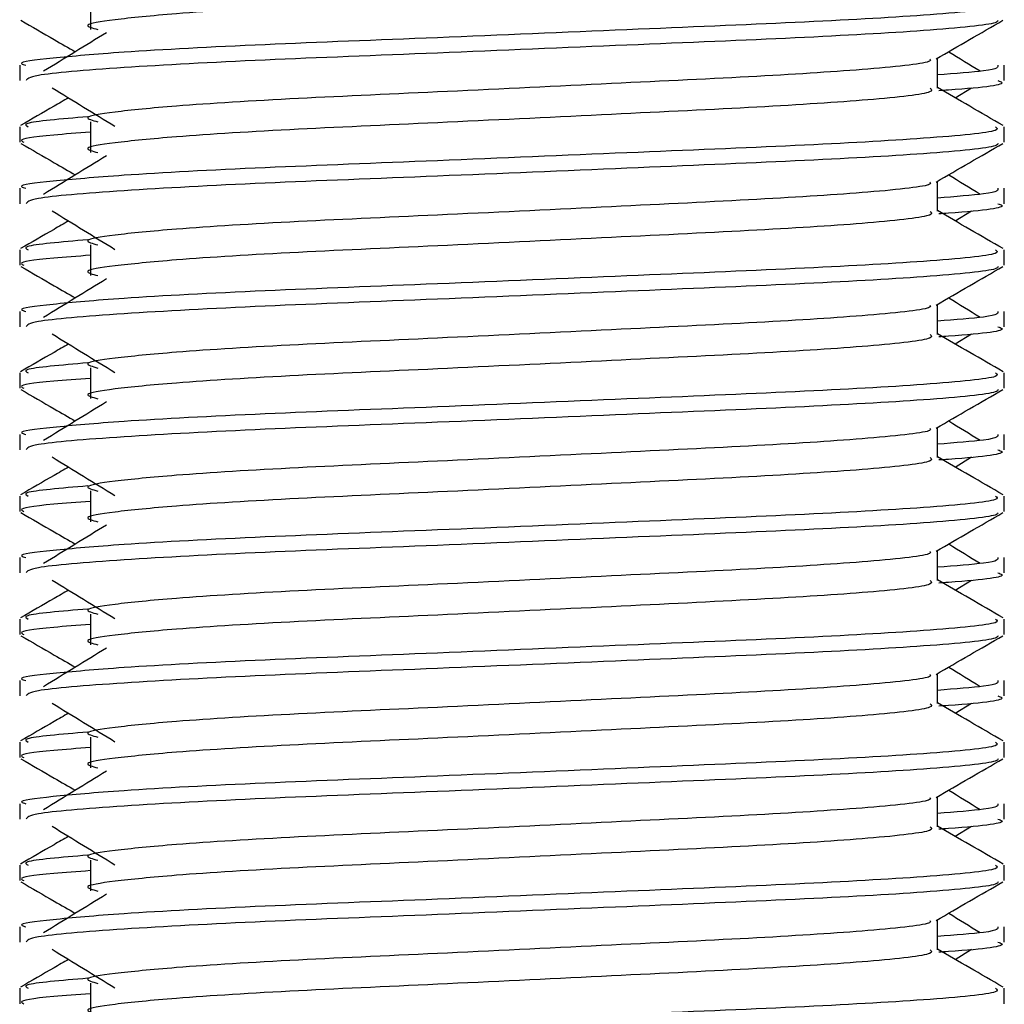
# Model space of a CAD drawing. Header units: millimetres. Extents: x 0 to 420, y 0 to 297.
# Tile 43 of 64: x 282.88 to 285.17, y 170.93 to 173.22. Entities that reach past the tile are written whole.
import ezdxf

# ---------------------------------------------------------------- set-up
doc = ezdxf.new("R2010")
doc.units = ezdxf.units.MM

msp = doc.modelspace()

# ---------------------------------------------------------------- linework, layer by layer
at = {"color": 7, "linetype": 'Continuous', "lineweight": 25}
for p, q in [((283.0477, 173.264), (283.0477, 173.1925)), ((285.0165, 173.0559), (285.0165, 173.1256)), ((282.883, 173.1092), (282.883, 173.0736)), ((285.1713, 173.0736), (285.1713, 173.1092)), ((285.0578, 173.0335), (285.096, 173.0569)), ((283.0477, 172.978), (283.0477, 172.9065)), ((282.883, 172.9662), (282.883, 172.9305)), ((285.1713, 172.9305), (285.1713, 172.9662)), ((285.0165, 172.7698), (285.0165, 172.8396)), ((282.883, 172.8232), (282.883, 172.7875)), ((285.1713, 172.7875), (285.1713, 172.8232)), ((285.0578, 172.7474), (285.096, 172.7709)), ((282.883, 172.6801), (282.883, 172.6445)), ((283.0477, 172.6919), (283.0477, 172.6204)), ((285.1713, 172.6445), (285.1713, 172.6801)), ((285.0165, 172.4838), (285.0165, 172.5535)), ((282.883, 172.5371), (282.883, 172.5015)), ((285.1713, 172.5015), (285.1713, 172.5371)), ((285.0578, 172.4614), (285.096, 172.4848)), ((283.0477, 172.4059), (283.0477, 172.3344)), ((282.883, 172.3941), (282.883, 172.3584)), ((285.1713, 172.3584), (285.1713, 172.3941)), ((285.0165, 172.1977), (285.0165, 172.2675)), ((282.883, 172.2511), (282.883, 172.2154)), ((285.1713, 172.2154), (285.1713, 172.2511)), ((285.0578, 172.1754), (285.096, 172.1988)), ((282.883, 172.108), (282.883, 172.0724)), ((283.0477, 172.1199), (283.0477, 172.0484)), ((285.1713, 172.0724), (285.1713, 172.108)), ((285.0165, 171.9117), (285.0165, 171.9814)), ((282.883, 171.9651), (282.883, 171.9294)), ((285.1713, 171.9294), (285.1713, 171.9651)), ((285.0578, 171.8893), (285.096, 171.9128)), ((283.0477, 171.8338), (283.0477, 171.7623)), ((282.883, 171.822), (282.883, 171.7863)), ((285.1713, 171.7863), (285.1713, 171.822)), ((285.0165, 171.6257), (285.0165, 171.6954)), ((282.883, 171.679), (282.883, 171.6434)), ((285.1713, 171.6434), (285.1713, 171.679)), ((285.0578, 171.6033), (285.096, 171.6267)), ((282.883, 171.536), (282.883, 171.5003)), ((283.0477, 171.5478), (283.0477, 171.4763)), ((285.1713, 171.5003), (285.1713, 171.536)), ((285.0165, 171.3396), (285.0165, 171.4094)), ((282.883, 171.393), (282.883, 171.3573)), ((285.1713, 171.3573), (285.1713, 171.393)), ((285.0578, 171.3172), (285.096, 171.3407)), ((283.0477, 171.2617), (283.0477, 171.1902)), ((282.883, 171.2499), (282.883, 171.2142)), ((285.1713, 171.2142), (285.1713, 171.2499)), ((285.0165, 171.0536), (285.0165, 171.1233)), ((282.883, 171.1069), (282.883, 171.0713)), ((285.1713, 171.0713), (285.1713, 171.1069)), ((285.0578, 171.0312), (285.096, 171.0546)), ((282.883, 170.9639), (282.883, 170.9282)), ((283.0477, 170.9757), (283.0477, 170.9042)), ((285.1713, 170.9282), (285.1713, 170.9639))]:
    msp.add_line(p, q, dxfattribs=at)
for points, knots in [([(284.9994, 173.3417), (285.0025, 173.3389), (285.0119, 173.3306), (284.8727, 173.3146), (284.6116, 173.2979), (284.2606, 173.2813), (283.8786, 173.2624), (283.517, 173.2466), (283.2498, 173.2304), (283.0958, 173.2148), (283.0239, 173.2034), (283.0519, 173.1957), (283.0644, 173.1923)], [0, 0, 0, 0, 0.059132, 0.177163, 0.292064, 0.406849, 0.524898, 0.638409, 0.754774, 0.844226, 0.930647, 1, 1, 1, 1]), ([(285.1515, 173.2522), (285.1551, 173.2495), (285.1658, 173.2412), (285.0049, 173.2252), (284.703, 173.2086), (284.2971, 173.1919), (283.8552, 173.173), (283.4375, 173.1572), (283.127, 173.141), (282.9531, 173.1254), (282.8736, 173.1161), (282.8928, 173.1105), (282.8973, 173.1092)], [0, 0, 0, 0, 0.0610772, 0.1845123, 0.3046768, 0.4247211, 0.5481742, 0.6668878, 0.7885815, 0.8821287, 0.9725098, 1, 1, 1, 1]), ([(282.8857, 173.2137), (282.9116, 173.1987), (282.9538, 173.1743), (282.996, 173.1498), (283.0123, 173.1404)], [0, 0, 0, 0, 0.61317, 1, 1, 1, 1]), ([(285.1577, 173.2135), (285.1568, 173.2117), (285.1531, 173.2043), (285.0053, 173.1895), (284.7029, 173.1728), (284.2971, 173.1562), (283.8556, 173.1373), (283.436, 173.1215), (283.1057, 173.1038), (282.9067, 173.0869), (282.9004, 173.0775), (282.8978, 173.0736)], [0, 0, 0, 0, 0.039912, 0.166158, 0.289058, 0.411836, 0.5381, 0.659517, 0.783982, 0.909693, 1, 1, 1, 1]), ([(285.0134, 173.1238), (285.0393, 173.1388), (285.091, 173.1687), (285.1427, 173.1987), (285.1686, 173.2137)], [0, 0, 0, 0, 0.499936, 1, 1, 1, 1]), ([(283.0847, 173.1847), (283.0603, 173.1698), (283.0115, 173.1399), (282.9629, 173.1101), (282.9385, 173.0951)], [0, 0, 0, 0, 0.49999, 1, 1, 1, 1]), ([(285.1158, 173.0951), (285.0915, 173.1101), (285.0669, 173.1252), (285.0423, 173.1402), (285.042, 173.1404)], [0, 0, 0, 0, 0.989832, 1, 1, 1, 1]), ([(284.999, 173.1236), (285.0001, 173.122), (285.0054, 173.1148), (284.8707, 173.1001), (284.6121, 173.0834), (284.2604, 173.0668), (283.8786, 173.0479), (283.517, 173.0321), (283.2498, 173.0158), (283.0958, 173.0003), (283.0239, 172.9889), (283.0519, 172.9812), (283.0644, 172.9777)], [0, 0, 0, 0, 0.035107, 0.156135, 0.273953, 0.391653, 0.512699, 0.629093, 0.748412, 0.840135, 0.92875, 1, 1, 1, 1]), ([(285.157, 173.1092), (285.1577, 173.105), (285.1588, 173.0977), (285.0578, 173.0899), (285.0165, 173.0867)], [0, 0, 0, 0, 0.590683, 1, 1, 1, 1]), ([(285.1565, 173.0736), (285.1607, 173.0722), (285.1821, 173.0654), (285.127, 173.0568), (285.0271, 173.0505), (285.0196, 173.05)], [0, 0, 0, 0, 0.18373, 0.938556, 1, 1, 1, 1]), ([(282.9583, 173.0569), (282.9827, 173.042), (283.0314, 173.0121), (283.0801, 172.9823), (283.1044, 172.9673)], [0, 0, 0, 0, 0.500011, 1, 1, 1, 1]), ([(284.9994, 173.0557), (285.0025, 173.0529), (285.0119, 173.0446), (284.8727, 173.0286), (284.6116, 173.0119), (284.2606, 172.9953), (283.8786, 172.9764), (283.517, 172.9606), (283.2498, 172.9443), (283.0958, 172.9288), (283.0239, 172.9174), (283.0519, 172.9097), (283.0644, 172.9062)], [0, 0, 0, 0, 0.059132, 0.177163, 0.292064, 0.406849, 0.524898, 0.638409, 0.754774, 0.844226, 0.930647, 1, 1, 1, 1]), ([(285.1692, 172.969), (285.1433, 172.984), (285.0924, 173.0134), (285.0415, 173.0429), (285.0165, 173.0574)], [0, 0, 0, 0, 0.508368, 1, 1, 1, 1]), ([(282.9966, 173.0335), (282.9853, 173.027), (282.9482, 173.0055), (282.911, 172.984), (282.8852, 172.969)], [0, 0, 0, 0, 0.303338, 1, 1, 1, 1]), ([(283.0413, 172.9896), (282.9794, 172.9843), (282.8843, 172.9762), (282.898, 172.9688), (282.9028, 172.9662)], [0, 0, 0, 0, 0.651043, 1, 1, 1, 1]), ([(285.1515, 172.9662), (285.1551, 172.9634), (285.1658, 172.9551), (285.0049, 172.9392), (284.703, 172.9225), (284.2971, 172.9059), (283.8552, 172.887), (283.4375, 172.8712), (283.127, 172.8549), (282.9531, 172.8394), (282.8736, 172.83), (282.8928, 172.8245), (282.8973, 172.8232)], [0, 0, 0, 0, 0.061077, 0.184512, 0.304677, 0.424721, 0.548174, 0.666888, 0.788581, 0.882129, 0.97251, 1, 1, 1, 1]), ([(283.0477, 172.9536), (283.0173, 172.9514), (282.9238, 172.9445), (282.8792, 172.9373), (282.89, 172.9318), (282.8925, 172.9305)], [0, 0, 0, 0, 0.270543, 0.831179, 1, 1, 1, 1]), ([(282.8857, 172.9276), (282.9116, 172.9126), (282.9538, 172.8882), (282.996, 172.8638), (283.0123, 172.8544)], [0, 0, 0, 0, 0.61317, 1, 1, 1, 1]), ([(285.1577, 172.9274), (285.1568, 172.9256), (285.1531, 172.9183), (285.0053, 172.9034), (284.7029, 172.8868), (284.2971, 172.8701), (283.8556, 172.8512), (283.436, 172.8354), (283.1057, 172.8177), (282.9067, 172.8008), (282.9004, 172.7915), (282.8978, 172.7875)], [0, 0, 0, 0, 0.039912, 0.166158, 0.289058, 0.411836, 0.5381, 0.659517, 0.783982, 0.909693, 1, 1, 1, 1]), ([(285.0134, 172.8378), (285.0393, 172.8528), (285.091, 172.8827), (285.1427, 172.9126), (285.1686, 172.9276)], [0, 0, 0, 0, 0.499936, 1, 1, 1, 1]), ([(283.0847, 172.8987), (283.0603, 172.8837), (283.0115, 172.8539), (282.9629, 172.824), (282.9385, 172.8091)], [0, 0, 0, 0, 0.49999, 1, 1, 1, 1]), ([(284.999, 172.8376), (285.0001, 172.8359), (285.0054, 172.8288), (284.8707, 172.814), (284.6121, 172.7974), (284.2604, 172.7807), (283.8786, 172.7618), (283.517, 172.746), (283.2498, 172.7298), (283.0958, 172.7143), (283.0239, 172.7028), (283.0519, 172.6951), (283.0644, 172.6917)], [0, 0, 0, 0, 0.035107, 0.156135, 0.273953, 0.391653, 0.512699, 0.629093, 0.748412, 0.840135, 0.92875, 1, 1, 1, 1]), ([(285.1158, 172.8091), (285.0915, 172.824), (285.0669, 172.8391), (285.0423, 172.8542), (285.042, 172.8544)], [0, 0, 0, 0, 0.989832, 1, 1, 1, 1]), ([(285.157, 172.8232), (285.1577, 172.8189), (285.1588, 172.8117), (285.0578, 172.8038), (285.0165, 172.8006)], [0, 0, 0, 0, 0.590683, 1, 1, 1, 1]), ([(282.9583, 172.7709), (282.9827, 172.756), (283.0314, 172.7261), (283.0801, 172.6962), (283.1044, 172.6813)], [0, 0, 0, 0, 0.5000113, 1, 1, 1, 1]), ([(284.9994, 172.7696), (285.0025, 172.7668), (285.0119, 172.7585), (284.8727, 172.7425), (284.6116, 172.7259), (284.2606, 172.7092), (283.8786, 172.6903), (283.517, 172.6745), (283.2498, 172.6583), (283.0958, 172.6427), (283.0239, 172.6313), (283.0519, 172.6236), (283.0644, 172.6202)], [0, 0, 0, 0, 0.059132, 0.177163, 0.292064, 0.406849, 0.524898, 0.638409, 0.754774, 0.844226, 0.930647, 1, 1, 1, 1]), ([(285.1692, 172.683), (285.1433, 172.6979), (285.0924, 172.7274), (285.0415, 172.7568), (285.0165, 172.7713)], [0, 0, 0, 0, 0.508368, 1, 1, 1, 1]), ([(285.1565, 172.7875), (285.1607, 172.7862), (285.1821, 172.7793), (285.127, 172.7708), (285.0271, 172.7644), (285.0196, 172.7639)], [0, 0, 0, 0, 0.18373, 0.938556, 1, 1, 1, 1]), ([(282.9966, 172.7474), (282.9853, 172.7409), (282.9482, 172.7194), (282.911, 172.6979), (282.8852, 172.683)], [0, 0, 0, 0, 0.303338, 1, 1, 1, 1]), ([(283.0413, 172.7036), (282.9794, 172.6983), (282.8843, 172.6902), (282.898, 172.6827), (282.9028, 172.6801)], [0, 0, 0, 0, 0.651043, 1, 1, 1, 1]), ([(285.1515, 172.6801), (285.1551, 172.6774), (285.1658, 172.6691), (285.0049, 172.6532), (284.703, 172.6365), (284.2971, 172.6198), (283.8552, 172.6009), (283.4375, 172.5851), (283.127, 172.5689), (282.9531, 172.5533), (282.8736, 172.544), (282.8928, 172.5384), (282.8973, 172.5371)], [0, 0, 0, 0, 0.0610772, 0.1845123, 0.3046768, 0.4247211, 0.5481742, 0.6668878, 0.7885815, 0.8821287, 0.9725098, 1, 1, 1, 1]), ([(283.0477, 172.6676), (283.0173, 172.6653), (282.9238, 172.6585), (282.8792, 172.6512), (282.89, 172.6457), (282.8925, 172.6445)], [0, 0, 0, 0, 0.270543, 0.831179, 1, 1, 1, 1]), ([(282.8857, 172.6416), (282.9116, 172.6266), (282.9538, 172.6022), (282.996, 172.5778), (283.0123, 172.5683)], [0, 0, 0, 0, 0.61317, 1, 1, 1, 1]), ([(285.1577, 172.6414), (285.1568, 172.6396), (285.1531, 172.6322), (285.0053, 172.6174), (284.7029, 172.6007), (284.2971, 172.5841), (283.8556, 172.5652), (283.436, 172.5494), (283.1057, 172.5317), (282.9067, 172.5148), (282.9004, 172.5054), (282.8978, 172.5015)], [0, 0, 0, 0, 0.039912, 0.166158, 0.289058, 0.411836, 0.5381, 0.659517, 0.783982, 0.909693, 1, 1, 1, 1]), ([(285.0134, 172.5517), (285.0393, 172.5667), (285.091, 172.5967), (285.1427, 172.6266), (285.1686, 172.6416)], [0, 0, 0, 0, 0.499936, 1, 1, 1, 1]), ([(283.0847, 172.6126), (283.0603, 172.5977), (283.0115, 172.5678), (282.9629, 172.538), (282.9385, 172.5231)], [0, 0, 0, 0, 0.49999, 1, 1, 1, 1]), ([(285.1158, 172.5231), (285.0915, 172.538), (285.0669, 172.5531), (285.0423, 172.5682), (285.042, 172.5683)], [0, 0, 0, 0, 0.989832, 1, 1, 1, 1]), ([(284.999, 172.5515), (285.0001, 172.5499), (285.0054, 172.5427), (284.8707, 172.528), (284.6121, 172.5113), (284.2604, 172.4947), (283.8786, 172.4758), (283.517, 172.46), (283.2498, 172.4437), (283.0958, 172.4282), (283.0239, 172.4168), (283.0519, 172.4091), (283.0644, 172.4056)], [0, 0, 0, 0, 0.035107, 0.156135, 0.273953, 0.391653, 0.512699, 0.629093, 0.748412, 0.840135, 0.92875, 1, 1, 1, 1]), ([(285.157, 172.5371), (285.1577, 172.5329), (285.1588, 172.5256), (285.0578, 172.5178), (285.0165, 172.5146)], [0, 0, 0, 0, 0.590683, 1, 1, 1, 1]), ([(285.1565, 172.5015), (285.1607, 172.5001), (285.1821, 172.4933), (285.127, 172.4848), (285.0271, 172.4784), (285.0196, 172.4779)], [0, 0, 0, 0, 0.18373, 0.938556, 1, 1, 1, 1]), ([(282.9583, 172.4848), (282.9827, 172.4699), (283.0314, 172.44), (283.0801, 172.4102), (283.1044, 172.3953)], [0, 0, 0, 0, 0.500011, 1, 1, 1, 1]), ([(284.9994, 172.4836), (285.0025, 172.4808), (285.0119, 172.4725), (284.8727, 172.4565), (284.6116, 172.4398), (284.2606, 172.4232), (283.8786, 172.4043), (283.517, 172.3885), (283.2498, 172.3722), (283.0958, 172.3567), (283.0239, 172.3453), (283.0519, 172.3376), (283.0644, 172.3341)], [0, 0, 0, 0, 0.059132, 0.177163, 0.292064, 0.406849, 0.524898, 0.638409, 0.754774, 0.844226, 0.930647, 1, 1, 1, 1]), ([(285.1692, 172.3969), (285.1433, 172.4119), (285.0924, 172.4413), (285.0415, 172.4708), (285.0165, 172.4853)], [0, 0, 0, 0, 0.508368, 1, 1, 1, 1]), ([(282.9966, 172.4614), (282.9853, 172.4549), (282.9482, 172.4334), (282.911, 172.4119), (282.8852, 172.3969)], [0, 0, 0, 0, 0.303338, 1, 1, 1, 1]), ([(283.0413, 172.4175), (282.9794, 172.4122), (282.8843, 172.4041), (282.898, 172.3967), (282.9028, 172.3941)], [0, 0, 0, 0, 0.651043, 1, 1, 1, 1]), ([(285.1515, 172.3941), (285.1551, 172.3913), (285.1658, 172.3831), (285.0049, 172.3671), (284.703, 172.3504), (284.2971, 172.3338), (283.8552, 172.3149), (283.4375, 172.2991), (283.127, 172.2828), (282.9531, 172.2673), (282.8736, 172.2579), (282.8928, 172.2524), (282.8973, 172.2511)], [0, 0, 0, 0, 0.061077, 0.184512, 0.304677, 0.424721, 0.548174, 0.666888, 0.788581, 0.882129, 0.97251, 1, 1, 1, 1]), ([(283.0477, 172.3815), (283.0173, 172.3793), (282.9238, 172.3725), (282.8792, 172.3652), (282.89, 172.3597), (282.8925, 172.3584)], [0, 0, 0, 0, 0.270543, 0.831179, 1, 1, 1, 1]), ([(282.8857, 172.3555), (282.9116, 172.3406), (282.9538, 172.3161), (282.996, 172.2917), (283.0123, 172.2823)], [0, 0, 0, 0, 0.61317, 1, 1, 1, 1]), ([(285.1577, 172.3553), (285.1568, 172.3536), (285.1531, 172.3462), (285.0053, 172.3314), (284.7029, 172.3147), (284.2971, 172.298), (283.8556, 172.2791), (283.436, 172.2633), (283.1057, 172.2456), (282.9067, 172.2288), (282.9004, 172.2194), (282.8978, 172.2154)], [0, 0, 0, 0, 0.039912, 0.166158, 0.289058, 0.411836, 0.5381, 0.659517, 0.783982, 0.909693, 1, 1, 1, 1]), ([(285.0134, 172.2657), (285.0393, 172.2807), (285.091, 172.3106), (285.1427, 172.3406), (285.1686, 172.3555)], [0, 0, 0, 0, 0.499936, 1, 1, 1, 1]), ([(283.0847, 172.3266), (283.0603, 172.3117), (283.0115, 172.2818), (282.9629, 172.2519), (282.9385, 172.237)], [0, 0, 0, 0, 0.49999, 1, 1, 1, 1]), ([(284.999, 172.2655), (285.0001, 172.2639), (285.0054, 172.2567), (284.8707, 172.2419), (284.6121, 172.2253), (284.2604, 172.2086), (283.8786, 172.1898), (283.517, 172.1739), (283.2498, 172.1577), (283.0958, 172.1422), (283.0239, 172.1307), (283.0519, 172.123), (283.0644, 172.1196)], [0, 0, 0, 0, 0.035107, 0.156135, 0.273953, 0.391653, 0.512699, 0.629093, 0.748412, 0.840135, 0.92875, 1, 1, 1, 1]), ([(285.1158, 172.237), (285.0915, 172.2519), (285.0669, 172.267), (285.0423, 172.2821), (285.042, 172.2823)], [0, 0, 0, 0, 0.989832, 1, 1, 1, 1]), ([(285.157, 172.2511), (285.1577, 172.2468), (285.1588, 172.2396), (285.0578, 172.2317), (285.0165, 172.2285)], [0, 0, 0, 0, 0.590683, 1, 1, 1, 1]), ([(282.9583, 172.1988), (282.9827, 172.1839), (283.0314, 172.154), (283.0801, 172.1241), (283.1044, 172.1092)], [0, 0, 0, 0, 0.500011, 1, 1, 1, 1]), ([(284.9994, 172.1975), (285.0025, 172.1948), (285.0119, 172.1864), (284.8727, 172.1705), (284.6116, 172.1538), (284.2606, 172.1371), (283.8786, 172.1182), (283.517, 172.1024), (283.2498, 172.0862), (283.0958, 172.0707), (283.0239, 172.0592), (283.0519, 172.0515), (283.0644, 172.0481)], [0, 0, 0, 0, 0.059132, 0.177163, 0.292064, 0.406849, 0.524898, 0.638409, 0.754774, 0.844226, 0.930647, 1, 1, 1, 1]), ([(285.1692, 172.1109), (285.1433, 172.1259), (285.0924, 172.1553), (285.0415, 172.1848), (285.0165, 172.1992)], [0, 0, 0, 0, 0.508368, 1, 1, 1, 1]), ([(285.1565, 172.2154), (285.1607, 172.2141), (285.1821, 172.2073), (285.127, 172.1987), (285.0271, 172.1923), (285.0196, 172.1918)], [0, 0, 0, 0, 0.18373, 0.938556, 1, 1, 1, 1]), ([(282.9966, 172.1754), (282.9853, 172.1688), (282.9482, 172.1473), (282.911, 172.1259), (282.8852, 172.1109)], [0, 0, 0, 0, 0.303338, 1, 1, 1, 1]), ([(283.0413, 172.1315), (282.9794, 172.1262), (282.8843, 172.1181), (282.898, 172.1106), (282.9028, 172.108)], [0, 0, 0, 0, 0.651043, 1, 1, 1, 1]), ([(285.1515, 172.108), (285.1551, 172.1053), (285.1658, 172.097), (285.0049, 172.0811), (284.703, 172.0644), (284.2971, 172.0477), (283.8552, 172.0289), (283.4375, 172.013), (283.127, 171.9968), (282.9531, 171.9813), (282.8736, 171.9719), (282.8928, 171.9663), (282.8973, 171.9651)], [0, 0, 0, 0, 0.061077, 0.184512, 0.304677, 0.424721, 0.548174, 0.666888, 0.788581, 0.882129, 0.97251, 1, 1, 1, 1]), ([(283.0477, 172.0955), (283.0173, 172.0933), (282.9238, 172.0864), (282.8792, 172.0792), (282.89, 172.0736), (282.8925, 172.0724)], [0, 0, 0, 0, 0.270543, 0.831179, 1, 1, 1, 1]), ([(282.8857, 172.0695), (282.9116, 172.0545), (282.9538, 172.0301), (282.996, 172.0057), (283.0123, 171.9962)], [0, 0, 0, 0, 0.61317, 1, 1, 1, 1]), ([(285.1577, 172.0693), (285.1568, 172.0675), (285.1531, 172.0601), (285.0053, 172.0453), (284.7029, 172.0286), (284.2971, 172.012), (283.8556, 171.9931), (283.436, 171.9773), (283.1057, 171.9596), (282.9067, 171.9427), (282.9004, 171.9333), (282.8978, 171.9294)], [0, 0, 0, 0, 0.0399117, 0.1661575, 0.2890582, 0.4118359, 0.5381002, 0.6595169, 0.7839817, 0.9096926, 1, 1, 1, 1]), ([(285.0134, 171.9797), (285.0393, 171.9946), (285.091, 172.0246), (285.1427, 172.0545), (285.1686, 172.0695)], [0, 0, 0, 0, 0.499936, 1, 1, 1, 1]), ([(283.0847, 172.0406), (283.0603, 172.0256), (283.0115, 171.9958), (282.9629, 171.9659), (282.9385, 171.951)], [0, 0, 0, 0, 0.49999, 1, 1, 1, 1]), ([(285.1158, 171.951), (285.0915, 171.9659), (285.0669, 171.981), (285.0423, 171.9961), (285.042, 171.9962)], [0, 0, 0, 0, 0.989832, 1, 1, 1, 1]), ([(284.999, 171.9794), (285.0001, 171.9778), (285.0054, 171.9706), (284.8707, 171.9559), (284.6121, 171.9392), (284.2604, 171.9226), (283.8786, 171.9037), (283.517, 171.8879), (283.2498, 171.8717), (283.0958, 171.8561), (283.0239, 171.8447), (283.0519, 171.837), (283.0644, 171.8336)], [0, 0, 0, 0, 0.035107, 0.156135, 0.273953, 0.391653, 0.512699, 0.629093, 0.748412, 0.840135, 0.92875, 1, 1, 1, 1]), ([(285.157, 171.9651), (285.1577, 171.9608), (285.1588, 171.9536), (285.0578, 171.9457), (285.0165, 171.9425)], [0, 0, 0, 0, 0.590683, 1, 1, 1, 1]), ([(285.1565, 171.9294), (285.1607, 171.9281), (285.1821, 171.9212), (285.127, 171.9127), (285.0271, 171.9063), (285.0196, 171.9058)], [0, 0, 0, 0, 0.18373, 0.938556, 1, 1, 1, 1]), ([(282.9583, 171.9128), (282.9827, 171.8978), (283.0314, 171.868), (283.0801, 171.8381), (283.1044, 171.8232)], [0, 0, 0, 0, 0.500011, 1, 1, 1, 1]), ([(284.9994, 171.9115), (285.0025, 171.9087), (285.0119, 171.9004), (284.8727, 171.8844), (284.6116, 171.8677), (284.2606, 171.8511), (283.8786, 171.8322), (283.517, 171.8164), (283.2498, 171.8001), (283.0958, 171.7846), (283.0239, 171.7732), (283.0519, 171.7655), (283.0644, 171.7621)], [0, 0, 0, 0, 0.059132, 0.177163, 0.292064, 0.406849, 0.524898, 0.638409, 0.754774, 0.844226, 0.930647, 1, 1, 1, 1]), ([(285.1692, 171.8248), (285.1433, 171.8398), (285.0924, 171.8693), (285.0415, 171.8987), (285.0165, 171.9132)], [0, 0, 0, 0, 0.508368, 1, 1, 1, 1]), ([(282.9966, 171.8893), (282.9853, 171.8828), (282.9482, 171.8613), (282.911, 171.8398), (282.8852, 171.8248)], [0, 0, 0, 0, 0.303338, 1, 1, 1, 1]), ([(283.0413, 171.8454), (282.9794, 171.8402), (282.8843, 171.8321), (282.898, 171.8246), (282.9028, 171.822)], [0, 0, 0, 0, 0.651043, 1, 1, 1, 1]), ([(285.1515, 171.822), (285.1551, 171.8193), (285.1658, 171.811), (285.0049, 171.795), (284.703, 171.7783), (284.2971, 171.7617), (283.8552, 171.7428), (283.4375, 171.727), (283.127, 171.7108), (282.9531, 171.6952), (282.8736, 171.6859), (282.8928, 171.6803), (282.8973, 171.679)], [0, 0, 0, 0, 0.061077, 0.184512, 0.304677, 0.424721, 0.548174, 0.666888, 0.788581, 0.882129, 0.97251, 1, 1, 1, 1]), ([(283.0477, 171.8094), (283.0173, 171.8072), (282.9238, 171.8004), (282.8792, 171.7931), (282.89, 171.7876), (282.8925, 171.7863)], [0, 0, 0, 0, 0.270543, 0.831179, 1, 1, 1, 1]), ([(282.8857, 171.7834), (282.9116, 171.7685), (282.9538, 171.7441), (282.996, 171.7196), (283.0123, 171.7102)], [0, 0, 0, 0, 0.61317, 1, 1, 1, 1]), ([(285.1577, 171.7833), (285.1568, 171.7815), (285.1531, 171.7741), (285.0053, 171.7593), (284.7029, 171.7426), (284.2971, 171.7259), (283.8556, 171.7071), (283.436, 171.6912), (283.1057, 171.6735), (282.9067, 171.6567), (282.9004, 171.6473), (282.8978, 171.6434)], [0, 0, 0, 0, 0.039912, 0.166158, 0.289058, 0.411836, 0.5381, 0.659517, 0.783982, 0.909693, 1, 1, 1, 1]), ([(285.0134, 171.6936), (285.0393, 171.7086), (285.091, 171.7385), (285.1427, 171.7685), (285.1686, 171.7834)], [0, 0, 0, 0, 0.499936, 1, 1, 1, 1]), ([(283.0847, 171.7545), (283.0603, 171.7396), (283.0115, 171.7097), (282.9629, 171.6799), (282.9385, 171.6649)], [0, 0, 0, 0, 0.49999, 1, 1, 1, 1]), ([(284.999, 171.6934), (285.0001, 171.6918), (285.0054, 171.6846), (284.8707, 171.6699), (284.6121, 171.6532), (284.2604, 171.6366), (283.8786, 171.6177), (283.517, 171.6019), (283.2498, 171.5856), (283.0958, 171.5701), (283.0239, 171.5587), (283.0519, 171.551), (283.0644, 171.5475)], [0, 0, 0, 0, 0.035107, 0.156135, 0.273953, 0.391653, 0.512699, 0.629093, 0.748412, 0.840135, 0.92875, 1, 1, 1, 1]), ([(285.1158, 171.6649), (285.0915, 171.6799), (285.0669, 171.6949), (285.0423, 171.71), (285.042, 171.7102)], [0, 0, 0, 0, 0.989832, 1, 1, 1, 1]), ([(285.157, 171.679), (285.1577, 171.6747), (285.1588, 171.6675), (285.0578, 171.6597), (285.0165, 171.6564)], [0, 0, 0, 0, 0.590683, 1, 1, 1, 1]), ([(282.9583, 171.6267), (282.9827, 171.6118), (283.0314, 171.5819), (283.0801, 171.5521), (283.1044, 171.5371)], [0, 0, 0, 0, 0.500011, 1, 1, 1, 1]), ([(284.9994, 171.6254), (285.0025, 171.6227), (285.0119, 171.6144), (284.8727, 171.5984), (284.6116, 171.5817), (284.2606, 171.565), (283.8786, 171.5462), (283.517, 171.5303), (283.2498, 171.5141), (283.0958, 171.4986), (283.0239, 171.4872), (283.0519, 171.4795), (283.0644, 171.476)], [0, 0, 0, 0, 0.059132, 0.177163, 0.292064, 0.406849, 0.524898, 0.638409, 0.754774, 0.844226, 0.930647, 1, 1, 1, 1]), ([(285.1692, 171.5388), (285.1433, 171.5538), (285.0924, 171.5832), (285.0415, 171.6127), (285.0165, 171.6271)], [0, 0, 0, 0, 0.508368, 1, 1, 1, 1]), ([(285.1565, 171.6434), (285.1607, 171.642), (285.1821, 171.6352), (285.127, 171.6266), (285.0271, 171.6202), (285.0196, 171.6198)], [0, 0, 0, 0, 0.18373, 0.938556, 1, 1, 1, 1]), ([(282.9966, 171.6033), (282.9853, 171.5967), (282.9482, 171.5753), (282.911, 171.5538), (282.8852, 171.5388)], [0, 0, 0, 0, 0.303338, 1, 1, 1, 1]), ([(283.0413, 171.5594), (282.9794, 171.5541), (282.8843, 171.546), (282.898, 171.5386), (282.9028, 171.536)], [0, 0, 0, 0, 0.651043, 1, 1, 1, 1]), ([(285.1515, 171.536), (285.1551, 171.5332), (285.1658, 171.5249), (285.0049, 171.509), (284.703, 171.4923), (284.2971, 171.4757), (283.8552, 171.4568), (283.4375, 171.441), (283.127, 171.4247), (282.9531, 171.4092), (282.8736, 171.3998), (282.8928, 171.3943), (282.8973, 171.393)], [0, 0, 0, 0, 0.061077, 0.184512, 0.304677, 0.424721, 0.548174, 0.666888, 0.788581, 0.882129, 0.97251, 1, 1, 1, 1]), ([(283.0477, 171.5234), (283.0173, 171.5212), (282.9238, 171.5143), (282.8792, 171.5071), (282.89, 171.5016), (282.8925, 171.5003)], [0, 0, 0, 0, 0.270543, 0.831179, 1, 1, 1, 1]), ([(282.8857, 171.4974), (282.9116, 171.4824), (282.9538, 171.458), (282.996, 171.4336), (283.0123, 171.4241)], [0, 0, 0, 0, 0.61317, 1, 1, 1, 1]), ([(285.1577, 171.4972), (285.1568, 171.4954), (285.1531, 171.4881), (285.0053, 171.4732), (284.7029, 171.4565), (284.2971, 171.4399), (283.8556, 171.421), (283.436, 171.4052), (283.1057, 171.3875), (282.9067, 171.3706), (282.9004, 171.3612), (282.8978, 171.3573)], [0, 0, 0, 0, 0.039912, 0.166158, 0.289058, 0.411836, 0.5381, 0.659517, 0.783982, 0.909693, 1, 1, 1, 1]), ([(285.0134, 171.4076), (285.0393, 171.4225), (285.091, 171.4525), (285.1427, 171.4824), (285.1686, 171.4974)], [0, 0, 0, 0, 0.499936, 1, 1, 1, 1]), ([(283.0847, 171.4685), (283.0603, 171.4535), (283.0115, 171.4237), (282.9629, 171.3938), (282.9385, 171.3789)], [0, 0, 0, 0, 0.49999, 1, 1, 1, 1]), ([(285.1158, 171.3789), (285.0915, 171.3938), (285.0669, 171.4089), (285.0423, 171.424), (285.042, 171.4241)], [0, 0, 0, 0, 0.9898318, 1, 1, 1, 1]), ([(284.999, 171.4073), (285.0001, 171.4057), (285.0054, 171.3985), (284.8707, 171.3838), (284.6121, 171.3672), (284.2604, 171.3505), (283.8786, 171.3316), (283.517, 171.3158), (283.2498, 171.2996), (283.0958, 171.284), (283.0239, 171.2726), (283.0519, 171.2649), (283.0644, 171.2615)], [0, 0, 0, 0, 0.035107, 0.156135, 0.273953, 0.391653, 0.512699, 0.629093, 0.748412, 0.840135, 0.92875, 1, 1, 1, 1]), ([(285.157, 171.393), (285.1577, 171.3887), (285.1588, 171.3815), (285.0578, 171.3736), (285.0165, 171.3704)], [0, 0, 0, 0, 0.590683, 1, 1, 1, 1]), ([(285.1565, 171.3573), (285.1607, 171.356), (285.1821, 171.3491), (285.127, 171.3406), (285.0271, 171.3342), (285.0196, 171.3337)], [0, 0, 0, 0, 0.18373, 0.938556, 1, 1, 1, 1]), ([(282.9583, 171.3407), (282.9827, 171.3257), (283.0314, 171.2959), (283.0801, 171.266), (283.1044, 171.2511)], [0, 0, 0, 0, 0.500011, 1, 1, 1, 1]), ([(284.9994, 171.3394), (285.0025, 171.3366), (285.0119, 171.3283), (284.8727, 171.3123), (284.6116, 171.2956), (284.2606, 171.279), (283.8786, 171.2601), (283.517, 171.2443), (283.2498, 171.2281), (283.0958, 171.2125), (283.0239, 171.2011), (283.0519, 171.1934), (283.0644, 171.19)], [0, 0, 0, 0, 0.059132, 0.177163, 0.292064, 0.406849, 0.524898, 0.638409, 0.754774, 0.844226, 0.930647, 1, 1, 1, 1]), ([(285.1692, 171.2528), (285.1433, 171.2677), (285.0924, 171.2972), (285.0415, 171.3266), (285.0165, 171.3411)], [0, 0, 0, 0, 0.508368, 1, 1, 1, 1]), ([(282.9966, 171.3172), (282.9853, 171.3107), (282.9482, 171.2892), (282.911, 171.2677), (282.8852, 171.2528)], [0, 0, 0, 0, 0.303338, 1, 1, 1, 1]), ([(283.0413, 171.2733), (282.9794, 171.2681), (282.8843, 171.26), (282.898, 171.2525), (282.9028, 171.2499)], [0, 0, 0, 0, 0.651043, 1, 1, 1, 1]), ([(285.1515, 171.2499), (285.1551, 171.2472), (285.1658, 171.2389), (285.0049, 171.223), (284.703, 171.2063), (284.2971, 171.1896), (283.8552, 171.1707), (283.4375, 171.1549), (283.127, 171.1387), (282.9531, 171.1231), (282.8736, 171.1138), (282.8928, 171.1082), (282.8973, 171.1069)], [0, 0, 0, 0, 0.061077, 0.184512, 0.304677, 0.424721, 0.548174, 0.666888, 0.788581, 0.882129, 0.97251, 1, 1, 1, 1]), ([(283.0477, 171.2374), (283.0173, 171.2351), (282.9238, 171.2283), (282.8792, 171.221), (282.89, 171.2155), (282.8925, 171.2142)], [0, 0, 0, 0, 0.270543, 0.831179, 1, 1, 1, 1]), ([(282.8857, 171.2114), (282.9116, 171.1964), (282.9538, 171.172), (282.996, 171.1475), (283.0123, 171.1381)], [0, 0, 0, 0, 0.61317, 1, 1, 1, 1]), ([(285.1577, 171.2112), (285.1568, 171.2094), (285.1531, 171.202), (285.0053, 171.1872), (284.7029, 171.1705), (284.2971, 171.1539), (283.8556, 171.135), (283.436, 171.1192), (283.1057, 171.1015), (282.9067, 171.0846), (282.9004, 171.0752), (282.8978, 171.0713)], [0, 0, 0, 0, 0.039912, 0.166158, 0.289058, 0.411836, 0.5381, 0.659517, 0.783982, 0.909693, 1, 1, 1, 1]), ([(285.0134, 171.1215), (285.0393, 171.1365), (285.091, 171.1665), (285.1427, 171.1964), (285.1686, 171.2114)], [0, 0, 0, 0, 0.499936, 1, 1, 1, 1]), ([(283.0847, 171.1824), (283.0603, 171.1675), (283.0115, 171.1376), (282.9629, 171.1078), (282.9385, 171.0929)], [0, 0, 0, 0, 0.49999, 1, 1, 1, 1]), ([(284.999, 171.1213), (285.0001, 171.1197), (285.0054, 171.1125), (284.8707, 171.0978), (284.6121, 171.0811), (284.2604, 171.0645), (283.8786, 171.0456), (283.517, 171.0298), (283.2498, 171.0135), (283.0958, 170.998), (283.0239, 170.9866), (283.0519, 170.9789), (283.0644, 170.9754)], [0, 0, 0, 0, 0.035107, 0.156135, 0.273953, 0.391653, 0.512699, 0.629093, 0.748412, 0.840135, 0.92875, 1, 1, 1, 1]), ([(285.1158, 171.0929), (285.0915, 171.1078), (285.0669, 171.1229), (285.0423, 171.1379), (285.042, 171.1381)], [0, 0, 0, 0, 0.989832, 1, 1, 1, 1]), ([(285.157, 171.1069), (285.1577, 171.1027), (285.1588, 171.0954), (285.0578, 171.0876), (285.0165, 171.0844)], [0, 0, 0, 0, 0.590683, 1, 1, 1, 1]), ([(282.9583, 171.0546), (282.9827, 171.0397), (283.0314, 171.0098), (283.0801, 170.98), (283.1044, 170.965)], [0, 0, 0, 0, 0.500011, 1, 1, 1, 1]), ([(284.9994, 171.0534), (285.0025, 171.0506), (285.0119, 171.0423), (284.8727, 171.0263), (284.6116, 171.0096), (284.2606, 170.993), (283.8786, 170.9741), (283.517, 170.9583), (283.2498, 170.942), (283.0958, 170.9265), (283.0239, 170.9151), (283.0519, 170.9074), (283.0644, 170.9039)], [0, 0, 0, 0, 0.059132, 0.177163, 0.292064, 0.406849, 0.524898, 0.638409, 0.754774, 0.844226, 0.930647, 1, 1, 1, 1]), ([(285.1692, 170.9667), (285.1433, 170.9817), (285.0924, 171.0111), (285.0415, 171.0406), (285.0165, 171.0551)], [0, 0, 0, 0, 0.508368, 1, 1, 1, 1]), ([(285.1565, 171.0713), (285.1607, 171.0699), (285.1821, 171.0631), (285.127, 171.0546), (285.0271, 171.0482), (285.0196, 171.0477)], [0, 0, 0, 0, 0.18373, 0.938556, 1, 1, 1, 1]), ([(282.9966, 171.0312), (282.9853, 171.0247), (282.9482, 171.0032), (282.911, 170.9817), (282.8852, 170.9667)], [0, 0, 0, 0, 0.303338, 1, 1, 1, 1]), ([(283.0413, 170.9873), (282.9794, 170.982), (282.8843, 170.9739), (282.898, 170.9665), (282.9028, 170.9639)], [0, 0, 0, 0, 0.651043, 1, 1, 1, 1]), ([(285.1515, 170.9639), (285.1551, 170.9611), (285.1658, 170.9528), (285.0049, 170.9369), (284.703, 170.9202), (284.2971, 170.9036), (283.8552, 170.8847), (283.4375, 170.8689), (283.127, 170.8526), (282.9531, 170.8371), (282.8736, 170.8277), (282.8928, 170.8222), (282.8973, 170.8209)], [0, 0, 0, 0, 0.061077, 0.184512, 0.304677, 0.424721, 0.548174, 0.666888, 0.788581, 0.882129, 0.97251, 1, 1, 1, 1]), ([(283.0477, 170.9513), (283.0173, 170.9491), (282.9238, 170.9422), (282.8792, 170.935), (282.89, 170.9295), (282.8925, 170.9282)], [0, 0, 0, 0, 0.270543, 0.831179, 1, 1, 1, 1])]:
    msp.add_open_spline(points, degree=3, knots=knots, dxfattribs=at)

doc.saveas('drawing.dxf')
